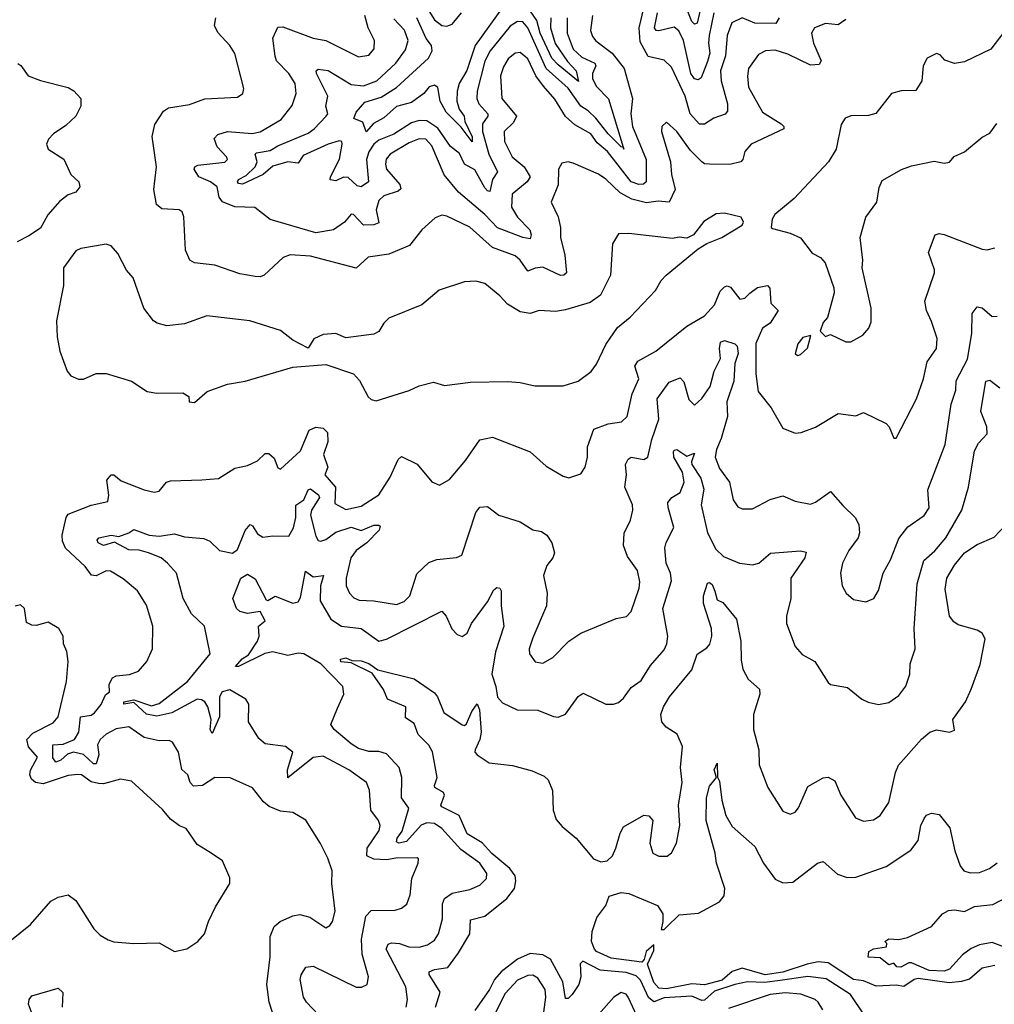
# Model space of a CAD drawing. Extents: x 1843161 to 1959474, y 907081 to 1016326.
# Tile 184 of 256: x 1866732 to 1870593, y 981726 to 985628. Entities that reach past the tile are written whole.
import ezdxf

# ---------------------------------------------------------------- set-up
doc = ezdxf.new("R2010")
doc.units = 0

msp = doc.modelspace()

# ---------------------------------------------------------------- linework, layer by layer
at = {"layer": '0CON20XD'}
for points in [[(1869741.1, 985635), (1869727.3, 985612.7), (1869645, 985613.5), (1869595, 985635.2), (1869553.9, 985615), (1869535.2, 985565), (1869527.9, 985485), (1869509.1, 985425), (1869511.7, 985385), (1869536.4, 985295), (1869536.2, 985265), (1869526.9, 985253.1), (1869482.4, 985237.6), (1869445, 985214.5), (1869425, 985213.9), (1869388, 985255), (1869369.2, 985325), (1869315, 985440), (1869285, 985467.3), (1869222.2, 985482.2), (1869190.8, 985540.8), (1869186.1, 985595), (1869216.8, 985725)], [(1868333.3, 985695), (1868375, 985627.4), (1868405, 985604.6), (1868425, 985602.3), (1868445, 985610), (1868482.8, 985655)], [(1868835.9, 985635), (1868835.4, 985595), (1868854.1, 985534.1), (1868902.2, 985462.2), (1868937.3, 985425), (1868946.5, 985383.5), (1868865, 985448.7), (1868840.9, 985475), (1868794.5, 985575), (1868780.4, 985625), (1868725, 985706.2)], [(1868651, 985685), (1868536.2, 985525), (1868504, 985426), (1868473.1, 985375), (1868465.3, 985344.7), (1868464.6, 985305), (1868473.1, 985273.1), (1868493, 985245), (1868495.3, 985224.7), (1868525, 985164.2), (1868525, 985143.8), (1868481.6, 985201.6), (1868421.8, 985261.8), (1868398.5, 985305), (1868389.2, 985359.2), (1868375, 985368.5), (1868355, 985361.6), (1868333.8, 985335), (1868285, 985300), (1868225, 985283.3), (1868175, 985238.6), (1868133.5, 985216.5), (1868105, 985183.3), (1868092.1, 985222.1), (1868056.6, 985236.6), (1868065, 985260.8), (1868099.1, 985300.9), (1868165, 985320.3), (1868225, 985359.6), (1868352, 985475), (1868365.9, 985505), (1868364.3, 985525), (1868342.9, 985552.9), (1868305.4, 985635)], [(1869481.9, 985655), (1869463.6, 985565), (1869460.5, 985535), (1869466.2, 985495), (1869457.5, 985462.5), (1869432.2, 985397.8), (1869420.8, 985389.2), (1869405, 985392.9), (1869390.7, 985415), (1869362.2, 985545), (1869343.6, 985583.6), (1869325, 985597.8), (1869265, 985583.5), (1869253.8, 985585), (1869246.7, 985595), (1869259.4, 985655)], [(1869427.6, 985665), (1869415.8, 985614.2), (1869405, 985609.6), (1869395, 985620.5), (1869377.2, 985667.2)], [(1867382.9, 984847.1), (1867376.5, 984866.5), (1867364.5, 984874.5), (1867295, 984877.8), (1867274.6, 984895), (1867263.8, 984955), (1867273.8, 985045), (1867257.1, 985165), (1867267.4, 985212.6), (1867302.2, 985265), (1867321.7, 985278.3), (1867405, 985291.5), (1867465.9, 985314.1), (1867595, 985320.6), (1867616, 985335), (1867620, 985355), (1867585, 985494), (1867565, 985525.7), (1867517.6, 985577.6), (1867503.5, 985605), (1867509.4, 985635)], [(1870005, 985629.1), (1869975, 985607.7), (1869925, 985613.1), (1869880.8, 985595), (1869869.6, 985575), (1869876.7, 985535), (1869908.1, 985465), (1869899.3, 985450.7), (1869865, 985447.5), (1869775, 985491.9), (1869725, 985507.4), (1869686.7, 985505), (1869659.5, 985490.5), (1869620, 985435), (1869615.3, 985404.7), (1869619.9, 985359.9), (1869675, 985261.8), (1869749.1, 985215), (1869758.9, 985205), (1869759.2, 985195), (1869629.6, 985135), (1869604.7, 985105.3), (1869596.6, 985073.4), (1869588.8, 985065), (1869545, 985054.7), (1869465.3, 985055.3), (1869445, 985056.9), (1869435, 985065.3), (1869390.2, 985110.2), (1869335, 985184.6), (1869295, 985222), (1869276, 985205), (1869274.5, 985185), (1869311.2, 985065), (1869314.3, 985015), (1869329.7, 984955), (1869305, 984904.6), (1869261.3, 984908.7), (1869215, 984902.1), (1869157.2, 984917.2), (1869111.8, 984941.8), (1869055, 984995.8), (1869025, 985016.1), (1868925, 985059.4), (1868905, 985064.3), (1868880, 985060), (1868866.9, 985035), (1868866.2, 984973.8), (1868838, 984905), (1868865, 984846.7), (1868874.6, 984805), (1868875.4, 984764.6), (1868892.1, 984695), (1868898.2, 984625), (1868888, 984615), (1868875, 984614.3), (1868805, 984647.1), (1868775, 984643.6), (1868745, 984631.8), (1868714.7, 984675), (1868695, 984692), (1868605, 984725.7), (1868515, 984805.4), (1868425, 984849.1), (1868405, 984853.3), (1868377.8, 984842.2), (1868325, 984795.8), (1868276.6, 984733.4), (1868195, 984698.2), (1868113, 984687), (1868065, 984642.9), (1867885, 984690.4), (1867803.4, 984696.6), (1867776.7, 984685), (1867701.2, 984615), (1867685, 984608.6), (1867665, 984610.6), (1867605, 984621.1), (1867505, 984655.5), (1867425, 984664.4), (1867405.8, 984675), (1867389.6, 984715), (1867382.9, 984847.1)], [(1869001.1, 985645), (1868994.3, 985585), (1869001.3, 985561.3), (1869014.5, 985544.5), (1869079.4, 985495), (1869127.1, 985435), (1869159.6, 985315), (1869153.4, 985255), (1869160, 985205), (1869214.3, 985074.3), (1869214.5, 984985), (1869203.5, 984976.5), (1869185.2, 984974.8), (1869155, 984985.2), (1869060.6, 985105), (1869019.7, 985139.7), (1868995, 985175.8), (1868931.6, 985211.6), (1868895, 985244.2), (1868852.7, 985312.7), (1868806.8, 985365), (1868777.2, 985405), (1868745, 985472.8), (1868715, 985498.2), (1868695, 985495.8), (1868667.1, 985472.9), (1868648.7, 985441.3), (1868637.6, 985405), (1868642.5, 985315), (1868700.4, 985245), (1868689, 985221), (1868651.2, 985185), (1868653.5, 985145), (1868682.8, 985085), (1868731.1, 985045), (1868754.1, 985005), (1868743.1, 984985), (1868683.8, 984936.2), (1868681.2, 984885), (1868705, 984846), (1868753.5, 984795), (1868758.6, 984775), (1868755, 984760), (1868725.8, 984764.2), (1868625, 984802.8), (1868575, 984856.5), (1868471.2, 984945), (1868413.6, 985013.6), (1868365, 985128.1), (1868341.9, 985155), (1868315, 985155.9), (1868275, 985140.2), (1868199.7, 985095), (1868184.7, 985075), (1868180.9, 985055), (1868186, 985035), (1868238.2, 984975), (1868241.8, 984958.2), (1868231.7, 984948.3), (1868175, 984929.5), (1868155, 984911.5), (1868144.8, 984875), (1868155, 984822.9), (1868135, 984815.3), (1868095, 984814.3), (1868055, 984856.5), (1868045, 984857.1), (1868018.5, 984825), (1867975, 984795.4), (1867905, 984783.8), (1867725, 984835.6), (1867663.6, 984883.6), (1867585, 984885.8), (1867535.7, 984905.7), (1867522.7, 984925), (1867514.6, 984965), (1867487.9, 984985), (1867442.5, 985005), (1867423.6, 985035), (1867425.7, 985045), (1867438.4, 985051.6), (1867545, 985063.9), (1867556, 985074), (1867552.2, 985085), (1867514, 985124), (1867503.4, 985156.6)], [(1867503.4, 985156.6), (1867517.7, 985172.3), (1867555, 985184.3), (1867653.1, 985176.9), (1867685, 985183.5), (1867767.6, 985232.4), (1867811.7, 985288.3), (1867828, 985335), (1867824.3, 985375), (1867798, 985415), (1867749.8, 985465), (1867743.9, 985483.9), (1867734.7, 985555), (1867755, 985597.8), (1867775, 985600), (1867895, 985554.6), (1867945, 985545.4), (1868075, 985481.2), (1868115, 985487.3), (1868137, 985513), (1868137.3, 985545), (1868112.8, 985595), (1868099.7, 985645)], [(1868901.1, 985635), (1868901.4, 985575), (1868925, 985511.6), (1868959, 985479), (1869011.2, 985455), (1869014.3, 985445), (1869001.5, 985415), (1869001.2, 985395), (1869015.9, 985365), (1869064.4, 985314.4), (1869122.7, 985123.4), (1869125.4, 985114.6), (1869122.7, 985123.4), (1869115, 985124.7), (1869063.2, 985175), (1869015, 985237.2), (1868985, 985266.6), (1868955, 985284.8), (1868905, 985356.9), (1868818.3, 985435), (1868745, 985596.1), (1868725, 985619.3), (1868705, 985620.5), (1868675, 985601.9), (1868596.4, 985505), (1868575, 985463.5), (1868544.8, 985345), (1868543.7, 985315), (1868550.7, 985295), (1868587.5, 985255), (1868586.8, 985245), (1868566.2, 985215), (1868565.8, 985185), (1868591.2, 985095), (1868624.8, 985025), (1868605.6, 984995), (1868595, 984947.5), (1868585, 984949.6), (1868575, 984962.1), (1868535, 985032.7), (1868494.7, 985055), (1868475, 985097.8), (1868438.9, 985125), (1868388.6, 985198.6), (1868345, 985227.6), (1868315, 985228.7), (1868285, 985219.8), (1868215, 985174.1), (1868155, 985150.7), (1868135, 985135.2), (1868115, 985104.1), (1868105.6, 985074.4), (1868113.7, 984985), (1868085, 984965.7), (1868069.3, 984969.3), (1868033.1, 985003.1), (1868015, 985003.4), (1867985, 984989), (1867962.9, 984992.9), (1867963.5, 985005), (1867999.1, 985075), (1868010.4, 985135), (1868008.5, 985145), (1867998.5, 985148.5), (1867955, 985134.8), (1867855, 985090), (1867835, 985059.7), (1867795, 985064.2), (1867735, 985048.1), (1867697.4, 985015), (1867615, 984976.7), (1867599.1, 984979.1), (1867594.8, 984985), (1867599.2, 984995), (1867629.4, 985010.6), (1867665.6, 985044.4), (1867673.7, 985065), (1867665.4, 985095), (1867669.9, 985100.1), (1867725, 985109.6), (1867755, 985127.9), (1867875, 985178.8), (1867899.2, 985195), (1867946.9, 985245), (1867953.1, 985255), (1867945.5, 985285), (1867953.1, 985325), (1867907.8, 985415), (1867907.5, 985425), (1867915, 985432.5), (1867955, 985426), (1868045, 985371), (1868095, 985365.8), (1868146.6, 985385), (1868222.6, 985455), (1868261.1, 985508.9), (1868271.9, 985545), (1868256.8, 985586.8), (1868215, 985630.8)], [(1870630.9, 985579.1), (1870579.2, 985510.8), (1870475, 985460.8), (1870435, 985454), (1870397.7, 985467.7), (1870378.8, 985488.8), (1870365, 985494), (1870328, 985475), (1870312, 985445), (1870306, 985385), (1870282.7, 985347.3), (1870224.3, 985345.7), (1870186.7, 985335), (1870124.4, 985255.6), (1870095, 985248.6), (1870025, 985247.1), (1870001.9, 985238.1), (1869987.3, 985212.7), (1869967.5, 985115), (1869936, 985065), (1869800.7, 984919.3), (1869723.6, 984856.4), (1869713, 984837), (1869710, 984805), (1869715, 984800), (1869785, 984782.5), (1869825, 984763.8), (1869872.4, 984702.4), (1869905, 984685.7), (1869923.3, 984665), (1869957.5, 984565), (1869959.2, 984545), (1869932, 984448), (1869915, 984427.5), (1869903.3, 984393.3), (1869925, 984372.5), (1869945, 984380), (1870005, 984350.8)], [(1866724.4, 985454.4), (1866736.5, 985446.5), (1866765.6, 985405.6), (1866815, 985386.7), (1866925, 985359.4), (1866946.2, 985346.2), (1866974, 985315), (1866974.5, 985285), (1866954.2, 985245.8), (1866915, 985208.8), (1866866.7, 985175), (1866847.1, 985155), (1866838.6, 985135), (1866845, 985114.4), (1866907.3, 985075), (1866934.7, 985015), (1866966.7, 984985), (1866971.1, 984965), (1866955, 984944.3), (1866925, 984934.4), (1866890.8, 984909.2), (1866843.2, 984855), (1866815, 984801.2), (1866768.7, 984771.3), (1866722.3, 984747.7)], [(1870005, 984350.8), (1870025, 984352), (1870072.7, 984377.3), (1870096.2, 984405), (1870105, 984430), (1870105.7, 984485), (1870070, 984645), (1870072.9, 984675), (1870062.2, 984765), (1870084.6, 984845.4), (1870128.6, 984905), (1870137, 984963), (1870149.1, 984990.9), (1870225.5, 985034.5), (1870265, 985049.2), (1870355, 985067.1), (1870395, 985060), (1870416.1, 985063.9), (1870434.2, 985085.8), (1870475, 985103.8), (1870545, 985162.5), (1870575, 985178), (1870603.4, 985216.6)], [(1867425, 984111.2), (1867475.6, 984154.4), (1867555, 984183.3), (1867625, 984195.8), (1867815, 984251.2), (1867945, 984262), (1868054.3, 984224.3), (1868078.8, 984198.8), (1868113.2, 984133.2), (1868125, 984122.5), (1868145, 984117.5), (1868275, 984158.6), (1868315, 984177.1), (1868371.2, 984191.2), (1868415, 984178.6), (1868518.3, 984191.7), (1868665, 984194.4), (1868715, 984190.6), (1868772.7, 984177.3), (1868885, 984176.4), (1868945, 984195.6), (1868995.9, 984234.1), (1869017.7, 984262.3), (1869055, 984340.6), (1869101.2, 984408.8), (1869150.6, 984449.4), (1869251.2, 984555), (1869273.3, 984595), (1869293.3, 984615), (1869419.8, 984720.2), (1869455, 984741.5), (1869514, 984765), (1869595, 984813.3), (1869600, 984825), (1869590, 984845), (1869525, 984860.6), (1869491.3, 984858.7), (1869442.4, 984827.6), (1869402, 984775), (1869375, 984762.5), (1869345, 984766), (1869318.8, 984761.2), (1869145, 984780.8), (1869105, 984778.8), (1869080.7, 984739.3), (1869072.5, 984615), (1869033.3, 984536.7), (1868992.5, 984507.5), (1868895, 984478.5), (1868855, 984471.4), (1868790, 984475), (1868755, 984464.3), (1868715, 984470.8), (1868665, 984500), (1868635, 984534.3), (1868575, 984582.9), (1868538.8, 984591.2), (1868495, 984588.6), (1868393.6, 984556.4), (1868325, 984498.1), (1868194.6, 984445.4), (1868175, 984426), (1868155, 984392.5), (1868135, 984381.4), (1868025, 984366.7), (1867985, 984383.8), (1867935, 984380), (1867897.3, 984362.7), (1867875, 984326.7), (1867815, 984358.6), (1867765, 984396.9), (1867644.6, 984434.6), (1867474.2, 984454.2), (1867385, 984422.9), (1867315, 984414.4), (1867276.7, 984425), (1867262, 984435), (1867224.6, 984484.6), (1867182, 984605), (1867155.4, 984635.4), (1867121.7, 984701.7), (1867095, 984732), (1867075, 984738), (1866975, 984720.8), (1866955, 984712), (1866905.7, 984645), (1866906.5, 984575), (1866878.6, 984435), (1866881.2, 984371.2), (1866892, 984315), (1866920, 984235), (1866935, 984216.7), (1866965, 984203.3), (1866985, 984203.8), (1867035, 984226), (1867075, 984226.2), (1867175.6, 984195.6), (1867237.5, 984155), (1867275, 984147.8), (1867379.2, 984149.2), (1867402.5, 984135), (1867403.8, 984113.8), (1867425, 984111.2)], [(1867747.5, 981652.5), (1867720, 981735), (1867711.8, 981805), (1867724.5, 981915), (1867724.4, 981995), (1867740, 982035), (1867764, 982055), (1867815, 982077.5), (1867841.9, 982081.9), (1867881.5, 982071.5), (1867945, 982030), (1867960.9, 982039.1), (1867971.4, 982055), (1867981.8, 982095), (1867968.5, 982205), (1867970, 982255), (1867952.5, 982305), (1867924.2, 982364.2), (1867865.4, 982455.4), (1867815, 982486.9), (1867765, 982491.9), (1867720.8, 982510.8), (1867698, 982528), (1867655, 982584.4), (1867565.8, 982624.2), (1867505, 982625.6), (1867456.9, 982593.1), (1867420.8, 982590.8), (1867407.6, 982605), (1867398.1, 982635), (1867375, 982656.2), (1867361.1, 982725), (1867337.1, 982765), (1867325, 982771.5), (1867285, 982770.6), (1867225, 982783.2), (1867165, 982825.5), (1867115, 982817.3), (1867075, 982797.2), (1867050.7, 982775), (1867041, 982755), (1867045.6, 982715), (1867035, 982679.1), (1867025, 982678.9), (1866985.7, 982715.7), (1866945.1, 982725.1), (1866922.2, 982717.8), (1866895, 982693.5), (1866875, 982685.6), (1866863.2, 982703.2), (1866863.3, 982755), (1866905, 982756.8), (1866949, 982775), (1866966.4, 982805), (1866973.7, 982865), (1867015, 982872.4), (1867029.2, 982880.8), (1867055, 982914.4), (1867072.5, 982952.5), (1867088.6, 982965), (1867087.3, 982995), (1867100.3, 983019.7), (1867115, 983027.7), (1867166.8, 983033.2), (1867203.6, 983046.4), (1867235.8, 983084.2), (1867258, 983135), (1867259.7, 983225), (1867235, 983308), (1867199.4, 983365), (1867142.6, 983412.6), (1867092.4, 983442.4), (1867075, 983443.6), (1867035, 983424.1), (1867017.4, 983427.4), (1866991.2, 983461.2), (1866913.8, 983533.8), (1866902.1, 983562.1), (1866900.8, 983585), (1866916.2, 983655), (1866925, 983668), (1867015, 983704), (1867081.2, 983718.8), (1867085.6, 983744.4), (1867077.1, 983802.9), (1867095, 983824), (1867105, 983824.2), (1867135, 983801.1), (1867225, 983764.4), (1867265, 983756), (1867285, 983759.2), (1867314.2, 983795), (1867329.8, 983800.2), (1867454.1, 983804.1), (1867519.7, 983810.3), (1867585, 983850.9), (1867635, 983860.9), (1867675, 983880), (1867705, 983909.5), (1867718.7, 983908.7), (1867740.3, 983890.3), (1867755, 983852.5), (1867765, 983846.7), (1867845, 983919.2), (1867879.2, 984000.8), (1867905, 984013.2), (1867935, 984009.6), (1867951.7, 983991.7), (1867953.3, 983955), (1867936.1, 983905), (1867952.5, 983855), (1867940.6, 983825), (1867983, 983775), (1867980.9, 983710.9), (1868025, 983686.9), (1868085, 983699.7), (1868155, 983745.5), (1868200.4, 983815), (1868231.1, 983885), (1868245, 983896.9), (1868306.9, 983866.9), (1868365, 983796.2), (1868395, 983783.8), (1868435, 983806), (1868498.8, 983881.2), (1868555, 983962.5), (1868605, 983974.3), (1868755, 983916), (1868818.3, 983858.3), (1868885, 983819.2), (1868907.3, 983812.7), (1868955, 983828), (1868972.2, 983855), (1868981.2, 983895), (1868982.1, 983935), (1869007.5, 984005), (1869063.6, 984026.4), (1869116.1, 984033.9), (1869138.5, 984055), (1869158.6, 984145), (1869184.6, 984205), (1869169.1, 984255), (1869181.8, 984275), (1869252.2, 984315), (1869375, 984413.8), (1869445, 984453.8), (1869485, 984497.8), (1869507.9, 984552.1), (1869525, 984569.6), (1869535, 984573.1), (1869547.9, 984567.9), (1869585, 984520), (1869605, 984524.5), (1869625, 984543.8), (1869655, 984567.2), (1869695, 984574.4), (1869703.7, 984563.7), (1869708.4, 984505), (1869737.5, 984475), (1869705, 984425.9), (1869674.7, 984405), (1869648.4, 984345), (1869648.2, 984225), (1869658.5, 984155), (1869709.5, 984089.5), (1869755, 984008.8), (1869805, 983989.4), (1869828, 983992), (1869885, 984013.1), (1869975, 984067.5), (1870045, 984058), (1870075, 984072), (1870165, 984027.5), (1870176.7, 984015), (1870195, 983970), (1870205, 983970), (1870285.4, 984125), (1870312.5, 984205), (1870327.6, 984272.4), (1870364.4, 984325), (1870366.5, 984365), (1870345, 984432), (1870324.6, 984475), (1870317.6, 984512.4), (1870355.8, 984625), (1870356.8, 984636.8), (1870332.9, 984705), (1870359.2, 984775), (1870375, 984781.1), (1870395, 984777.3), (1870545, 984718.5), (1870565, 984715.6), (1870595, 984724.3)], [(1867915.8, 981685), (1867868.1, 981735), (1867856.7, 981755), (1867843.3, 981825), (1867846.9, 981843.1), (1867866.4, 981873.6), (1867895, 981877.8), (1868065, 981794.6), (1868086.1, 981793.9), (1868109.2, 981805), (1868114.4, 981835), (1868088.7, 981925), (1868086.2, 981985), (1868103.9, 982076.1), (1868125, 982098.5), (1868220.3, 982099.7), (1868245, 982107.1), (1868266.5, 982123.5), (1868279.7, 982160.3), (1868286.4, 982225), (1868311.2, 982285), (1868312.5, 982302.5), (1868306.7, 982306.7), (1868222.5, 982305), (1868185, 982299.4), (1868135, 982301.4), (1868107.9, 982315), (1868108.8, 982345), (1868156.9, 982415), (1868160, 982435), (1868153.6, 982455), (1868123.8, 982495), (1868117.8, 982575), (1868106, 982605), (1868036.7, 982655), (1867935, 982710), (1867895, 982704.7), (1867795, 982623.3), (1867793.3, 982655), (1867814.5, 982725), (1867785, 982748.1), (1867705, 982758.6), (1867679.8, 982779.8), (1867639.1, 982845), (1867639.5, 982915), (1867628.6, 982935), (1867565, 982971.8), (1867535, 982964.5), (1867524, 982945), (1867523.9, 982865), (1867495, 982799.5), (1867487.2, 982815), (1867490.8, 982855), (1867477.7, 982905), (1867465.5, 982925), (1867452.8, 982932.8), (1867435, 982935.2), (1867335, 982881.2), (1867275, 982868.5), (1867235, 982876.2), (1867185, 982922), (1867144.5, 982915), (1867145, 982925.2), (1867185, 982932.5), (1867255, 982908.8), (1867285, 982918), (1867396.6, 983005), (1867487.1, 983115), (1867464.3, 983225), (1867413.4, 983273.4), (1867380, 983335), (1867353.3, 983435), (1867317.6, 983475), (1867292.3, 983495), (1867243.2, 983515), (1867205.6, 983525.6), (1867165, 983527.2), (1867107.6, 983557.6), (1867065, 983544.8), (1867043, 983555), (1867039.4, 983565), (1867045.8, 983575), (1867094.8, 983584.8), (1867125, 983580.3), (1867164.5, 983595), (1867185, 983607.8), (1867244.8, 983584.8), (1867285, 983581), (1867345, 983590.4), (1867385, 983578.5), (1867462.1, 983572.1), (1867485, 983562), (1867523.8, 983525), (1867575, 983513.6), (1867595, 983528.6), (1867625, 983604.4), (1867645, 983628), (1867655, 983622.5), (1867675, 983591.2), (1867695, 983577.3), (1867735, 983583.1), (1867798.1, 983581.9), (1867817.3, 983615), (1867826.2, 983655), (1867826.4, 983703.6), (1867857.9, 983725), (1867875, 983765.4), (1867885, 983768.8), (1867915.5, 983745.5), (1867920.6, 983735), (1867889, 983685), (1867884.8, 983665), (1867905, 983582), (1867915, 983564.5), (1867925, 983561.2), (1867945, 983567.8), (1867985, 983597.4), (1868045, 983617), (1868085, 983603.9), (1868135, 983624.6), (1868155.5, 983625.5), (1868160.5, 983620.5), (1868156.2, 983605), (1868107.6, 983555), (1868064.9, 983525.1), (1868044.2, 983495), (1868025.9, 983415), (1868025.9, 983385), (1868038.5, 983355), (1868056.5, 983336.5), (1868077.1, 983327.1), (1868135.3, 983325.3), (1868225, 983311.1), (1868255, 983322.7), (1868278.2, 983345), (1868305, 983432.5), (1868353.4, 983476.6), (1868385, 983489.2), (1868462.9, 983497.1), (1868483.6, 983506.4), (1868539.4, 983675), (1868555, 983696), (1868585, 983698.8), (1868630, 983665), (1868715, 983637.9), (1868765, 983606.9), (1868799.8, 983599.8), (1868820.8, 983585), (1868840.6, 983555), (1868850.5, 983515), (1868844.4, 983495), (1868821.1, 983465), (1868807.8, 983425), (1868822.1, 983355), (1868819.6, 983305), (1868765, 983178), (1868750.6, 983135), (1868751.4, 983115), (1868773.9, 983083.9), (1868805, 983077.8), (1868845, 983101.1), (1868907.5, 983165), (1868955, 983197.5), (1869095, 983255.6), (1869136.8, 983263.2), (1869155, 983283.3), (1869186.7, 983375), (1869189.3, 983400.7), (1869179.4, 983445), (1869140.5, 983500.5), (1869124.8, 983545), (1869127.1, 983592.9), (1869151.8, 983645), (1869161.8, 983685), (1869160, 983705), (1869129.5, 983775), (1869136.5, 983825), (1869132.3, 983865), (1869142.9, 983887.1), (1869155, 983893.8), (1869205, 983885.5), (1869220.6, 983895), (1869236.5, 983965), (1869264.8, 984045), (1869258.4, 984125), (1869305, 984191.8), (1869348.5, 984208.5), (1869363.4, 984193.4), (1869383, 984123), (1869405, 984100), (1869435, 984126.2), (1869467.3, 984175), (1869483.3, 984235), (1869509.3, 984285), (1869504.4, 984325), (1869509.3, 984350.7), (1869525, 984357.2), (1869565, 984344.1), (1869575, 984334.4), (1869578.9, 984305), (1869565.5, 984265), (1869561, 984195), (1869534.2, 984114.2), (1869536.1, 984055), (1869511.6, 983968.4), (1869492.5, 983925), (1869487.8, 983895), (1869505, 983849.2), (1869544, 983795), (1869559.2, 983725), (1869577.6, 983697.6), (1869595, 983689.4), (1869635, 983690), (1869705, 983726.4), (1869755, 983741.5), (1869805, 983720.6), (1869865, 983708.1), (1869885, 983715.6), (1869945, 983758), (1869993.1, 983703.1), (1870044, 983654), (1870056.2, 983626.2), (1870058.9, 983595), (1870054.3, 983575), (1870017.1, 983525), (1869992.2, 983475), (1869984.4, 983435), (1869990.5, 983385), (1870007.1, 983355), (1870035, 983330.8), (1870085, 983321.2), (1870116, 983335), (1870135, 983366.7), (1870152.7, 983435), (1870182.5, 983487.5), (1870215, 983572.5), (1870251.1, 983618.9), (1870315, 983663.1), (1870335, 983693.8), (1870330.3, 983765), (1870398.2, 983945), (1870422.9, 984105), (1870440.5, 984159.5), (1870442.7, 984197.3), (1870487.7, 984282.3), (1870504.1, 984385), (1870506.2, 984463.8), (1870525, 984490), (1870545, 984485.5), (1870585, 984451.8), (1870605, 984452.7)], [(1869815, 984297.5), (1869825, 984301.2), (1869853.8, 984326.2), (1869866.7, 984376.7), (1869835, 984368.8), (1869815, 984343.3), (1869804.2, 984304.2), (1869815, 984297.5)], [(1867924.1, 983384.1), (1867922.4, 983325), (1867965, 983252.2), (1868006.7, 983225), (1868085, 983215.3), (1868155, 983164.7), (1868185, 983172.7), (1868405, 983283.8), (1868422, 983265), (1868444.4, 983214.4), (1868465, 983191.2), (1868485, 983183.3), (1868505, 983197.5), (1868521.8, 983235), (1868585, 983321.5), (1868610.7, 983369.3), (1868622.7, 983377.3), (1868634.7, 983374.7), (1868640, 983365), (1868639.1, 983305), (1868650.7, 983225), (1868617.4, 983122.6), (1868602.4, 983035), (1868619.1, 982985), (1868625, 982944), (1868645, 982920.6), (1868702.7, 982892.7), (1868785, 982892.5), (1868846.8, 982866.8), (1868865, 982864.3), (1868894.3, 982875.7), (1868945, 982946.2), (1868965, 982958.8), (1869055, 982916), (1869085, 982915.8), (1869105, 982922.9), (1869125, 982939.4), (1869155, 982982.2), (1869195, 983010), (1869231.4, 983068.6), (1869285, 983131.4), (1869296.1, 983155), (1869300.3, 983185), (1869280.4, 983295), (1869314, 983405), (1869310.4, 983435), (1869293.9, 983475), (1869288.4, 983535), (1869293.2, 983556.8), (1869323.7, 983616.3), (1869300.9, 983695), (1869300.5, 983715), (1869315.3, 983734.7), (1869348.5, 983755), (1869364.3, 983795), (1869357.7, 983835), (1869323.8, 983895), (1869322.5, 983915), (1869325, 983922), (1869335, 983924.4), (1869375, 983898.1), (1869405, 983910), (1869393.5, 983876.5), (1869395.7, 983865), (1869430.8, 983810.8), (1869442.7, 983767.3), (1869432.6, 983705), (1869457.4, 983595), (1869489.9, 983529.9), (1869520.5, 983500.5), (1869583.8, 983473.8), (1869635, 983467.2), (1869661.1, 983475), (1869706.6, 983513.4), (1869825, 983523.8), (1869848.6, 983518.6), (1869843.1, 983495), (1869787.7, 983415), (1869787.8, 983335), (1869770, 983265), (1869770, 983235), (1869805, 983144), (1869832.8, 983112.8), (1869882.5, 983085), (1869935, 983001.2), (1869945, 982994), (1870011.7, 982981.7), (1870068.8, 982935), (1870093.7, 982923.7), (1870135, 982914.3), (1870175, 982922.9), (1870215, 982950), (1870243.5, 982986.5), (1870259.2, 983035), (1870260.4, 983075), (1870280, 983135), (1870276.5, 983215), (1870287.2, 983392.8), (1870314.7, 983485), (1870357.4, 983522.6), (1870401.9, 983575), (1870464.6, 983685), (1870491.3, 983775), (1870515, 983920), (1870530.4, 983949.6), (1870565, 983986.7), (1870563.5, 984015), (1870539.9, 984075), (1870559.4, 984195), (1870575, 984199.5), (1870615, 984169.4)], [(1868379.3, 981715), (1868398.1, 981775), (1868354.6, 981845), (1868354.4, 981855), (1868375.8, 981864.2), (1868428.4, 981871.6), (1868470.1, 981929.9), (1868515.7, 982005), (1868518.3, 982061.7), (1868575, 982075.2), (1868661.6, 982145), (1868692.6, 982185), (1868698.4, 982215), (1868695.2, 982235), (1868673.5, 982265), (1868603.4, 982323.4), (1868565, 982366.1), (1868505, 982402.3), (1868472.9, 982475), (1868405, 982508.6), (1868401.2, 982515), (1868415.6, 982555), (1868410.8, 982565), (1868377.5, 982585), (1868375, 982593.3), (1868385.6, 982625), (1868367.4, 982727.4), (1868353.4, 982753.4), (1868311.1, 982795), (1868295, 982839.2), (1868261.1, 982861.1), (1868262.5, 982905), (1868189.6, 982935), (1868174, 982974), (1868128.7, 983038.7), (1868045, 983079.2), (1868005, 983082.9), (1868003.4, 983093.4), (1868025, 983099.6), (1868048.3, 983088.3), (1868085, 983087.5), (1868115, 983076.7), (1868151.7, 983051.7), (1868295, 983015.5), (1868375, 982961.1), (1868387.9, 982945), (1868412.1, 982882.1), (1868485, 982833.5), (1868495, 982830.8), (1868502.5, 982837.5), (1868522.9, 982887.1), (1868545, 982916.7), (1868553.4, 982893.4), (1868560.2, 982805), (1868554.8, 982775), (1868536.5, 982735), (1868535.7, 982725), (1868544.2, 982715), (1868592.7, 982682.7), (1868685, 982673.1), (1868762.1, 982652.1), (1868810.3, 982630.3), (1868825.4, 982615.4), (1868843.7, 982573.7), (1868846.4, 982495), (1868858.1, 982458.1), (1868881.1, 982431.1), (1868937.1, 982385), (1869005, 982302.9), (1869035, 982291.4), (1869060, 982295), (1869080.8, 982315), (1869094.5, 982345.5), (1869111.1, 982405), (1869125, 982430), (1869205, 982475.7), (1869225, 982473.8), (1869240, 982455), (1869228.2, 982365), (1869240, 982325), (1869265, 982314), (1869296.8, 982313.2), (1869315, 982326.2), (1869334.6, 982365.4), (1869348, 982435), (1869342.2, 982515), (1869356.2, 982605), (1869349.6, 982665), (1869358.1, 982748.1), (1869336.8, 982796.8), (1869294, 982824), (1869275.7, 982845), (1869271.9, 982875), (1869282.2, 982905), (1869306.9, 982945), (1869395, 983052), (1869416.5, 983113.5), (1869455, 983138.6), (1869466.3, 983153.7), (1869474, 983185), (1869473.2, 983215), (1869441.2, 983315), (1869440.7, 983345), (1869456.7, 983395), (1869465, 983397.3), (1869475, 983389.5), (1869486.7, 983363.3), (1869495, 983328.8), (1869518.1, 983318.1), (1869572.6, 983252.6), (1869589.4, 983165), (1869590.3, 983090.3), (1869596.9, 983055), (1869618.6, 983015), (1869662.9, 982975), (1869664.3, 982955), (1869639.4, 982875), (1869640, 982815), (1869660, 982735), (1869661.5, 982675), (1869695.6, 982585), (1869755, 982491.2), (1869785, 982479.2), (1869805, 982488), (1869818.1, 982505), (1869855, 982589.2), (1869915, 982624), (1869935, 982626), (1869961.7, 982611.7), (1869985.5, 982555), (1870042.9, 982465), (1870075, 982451.5), (1870115, 982457.3), (1870140.6, 982475), (1870175, 982525.8), (1870202, 982645), (1870214, 982674), (1870305, 982777.1), (1870338, 982805), (1870365, 982813.3), (1870415.8, 982804.2), (1870435, 982812.5), (1870429.2, 982855), (1870479.2, 982925), (1870502, 982975), (1870536.8, 983073.2), (1870557.1, 983175), (1870545, 983196.9), (1870525, 983208.5), (1870450.1, 983230.1), (1870432.4, 983242.4), (1870416.5, 983265), (1870399.1, 983370.9), (1870405.4, 983415), (1870435, 983466.4), (1870475, 983515.6), (1870525, 983547.8), (1870592.6, 983577.4), (1870637.1, 983625)], [(1868263.1, 981715), (1868268.5, 981745), (1868262.7, 981795), (1868184.2, 981945), (1868192.3, 981965), (1868205, 981970.2), (1868236.9, 981966.9), (1868274.1, 981954.1), (1868315, 981952.5), (1868347.6, 981962.4), (1868375, 981980.8), (1868391.8, 982005), (1868407.6, 982065), (1868406.7, 982125), (1868414.6, 982145), (1868445, 982166.1), (1868515, 982180.8), (1868555, 982198.5), (1868581.2, 982225), (1868582.5, 982245), (1868554.6, 982285), (1868479.7, 982339.7), (1868405, 982423.4), (1868375, 982443.3), (1868345, 982445.6), (1868323.3, 982436.7), (1868265, 982371.1), (1868235, 982364.9), (1868225, 982370.8), (1868228.1, 982385), (1868247.6, 982412.4), (1868274, 982504), (1868244.7, 982545), (1868246.7, 982625), (1868235.6, 982665), (1868185, 982718.2), (1868155, 982727.9), (1868115, 982727.5), (1868075, 982740), (1868045, 982758), (1867977.7, 982815), (1867965.4, 982835), (1867990.8, 982899.2), (1868015.8, 982955), (1868012.5, 982985), (1867925.6, 983075), (1867858.6, 983115), (1867835, 983118.4), (1867795, 983108.8), (1867735, 983123.6), (1867704.1, 983115.9), (1867598.8, 983065), (1867587.5, 983065), (1867613.6, 983095), (1867638.8, 983111.2), (1867674.5, 983165.5), (1867681.2, 983185), (1867678.1, 983225), (1867704.4, 983245.6), (1867685, 983282.7), (1867635, 983275.2), (1867605, 983283.3), (1867591.4, 983295), (1867576.2, 983335), (1867608.8, 983415), (1867635, 983431.1), (1867665, 983412.5), (1867708.6, 983328.6), (1867715, 983325.8), (1867745, 983343.1), (1867815, 983315.4), (1867835, 983321.2), (1867845, 983337.8), (1867865, 983443.3), (1867895, 983420), (1867935.7, 983425.7), (1867924.1, 983384.1)], [(1866693.3, 981976.7), (1866775, 982042.2), (1866855.8, 982135), (1866885, 982151.4), (1866925, 982160), (1866955, 982138), (1867026, 982025), (1867050.9, 982000.9), (1867082.4, 981982.4), (1867105, 981974.4), (1867185, 981967.5), (1867285, 981970), (1867346.1, 981936.1), (1867395, 981945.8), (1867438, 981975), (1867464, 982005), (1867480, 982055), (1867507.8, 982112.2), (1867564.2, 982205), (1867565, 982227.5), (1867535.8, 982295), (1867487.3, 982327.3), (1867435, 982360), (1867392.5, 982422.5), (1867365, 982433.5), (1867329.6, 982459.6), (1867298.3, 982498.3), (1867175, 982610.6), (1867132.1, 982617.9), (1867065, 982600), (1867045, 982601.1), (1867015, 982608.2), (1866976.7, 982635), (1866962.4, 982637.6), (1866925, 982632.9), (1866825, 982600), (1866795, 982605.2), (1866778.6, 982618.6), (1866772.4, 982635), (1866775.5, 982654.5), (1866803.5, 982705), (1866766.7, 982746.7), (1866760.8, 982775), (1866785, 982801.2), (1866865, 982841.8), (1866885, 982865.7), (1866917.3, 983005), (1866924.4, 983085), (1866919.4, 983125), (1866905.8, 983155), (1866904.4, 983185), (1866886.9, 983215), (1866845, 983240), (1866797, 983227), (1866780.7, 983229.3), (1866759.3, 983239.3), (1866751.2, 983295), (1866735, 983308.8), (1866715, 983303.8)], [(1870595, 981879.8), (1870545, 981869.7), (1870495, 981826.3), (1870463.2, 981816.8), (1870415, 981810.9), (1870291.7, 981828.3), (1870275.4, 981824.6), (1870235, 981796.7), (1870205, 981802.7), (1870125, 981797.6), (1870075, 981819.2), (1870035, 981824.4), (1869935, 981890.9), (1869895, 981894.4), (1869852.5, 981885), (1869755, 981853.1), (1869685, 981843.3), (1869595, 981869.7), (1869555, 981856.8), (1869515, 981821.9), (1869445, 981803.6), (1869395, 981807.9), (1869295, 981787.3), (1869265, 981790.5), (1869245, 981812.5), (1869220, 981885), (1869245, 981939.4), (1869245, 981961.4), (1869213.7, 981935), (1869206.6, 981903.4), (1869197, 981893), (1869075, 981909.6), (1869017.3, 981935), (1869009.6, 981945), (1868997.5, 981975), (1869000, 982015), (1869019.3, 982070.7), (1869055, 982117.5), (1869068, 982155), (1869115, 982169), (1869145, 982165.2), (1869258.5, 982118.5), (1869280, 982085), (1869280.8, 982055), (1869273.2, 982023.2), (1869285, 982023.3), (1869296.7, 982033.3), (1869345, 982080.8), (1869421.9, 982088.1), (1869505, 982131.9), (1869523.4, 982156.6), (1869525.5, 982185), (1869492.9, 982285), (1869487.8, 982325), (1869451.7, 982455), (1869453.6, 982545), (1869465, 982590.5), (1869493.3, 982625), (1869483.1, 982655), (1869495, 982682.5), (1869497, 982627), (1869505, 982610), (1869513.6, 982535), (1869530.4, 982475), (1869555, 982431.1), (1869645, 982351.4), (1869678.9, 982285), (1869725, 982222), (1869755, 982208), (1869795, 982210.6), (1869893.3, 982285), (1869915, 982292), (1869972.4, 982242.4), (1870010.8, 982229.2), (1870045, 982230.6), (1870165, 982271.9), (1870263.2, 982336.8), (1870291.1, 982375), (1870302.3, 982435), (1870315, 982462), (1870325, 982475.8), (1870345, 982484.4), (1870375, 982478), (1870417.5, 982425), (1870436.4, 982335), (1870458.1, 982275), (1870472.5, 982255), (1870497.2, 982247.2), (1870535, 982248.5), (1870574.3, 982265), (1870605, 982286.9)], [(1870633.1, 981953.1), (1870585, 981970.8), (1870535, 981962.4), (1870502, 981948), (1870467.6, 981922.4), (1870415.7, 981865), (1870395, 981857.7), (1870335, 981860), (1870265, 981890.8), (1870255, 981891.2), (1870223.6, 981873.6), (1870207.5, 981875), (1870195, 981890), (1870175, 981882.5), (1870140.9, 981910.9), (1870093.6, 981913.6), (1870096.7, 981935), (1870115, 981946.7), (1870166.2, 981953.8), (1870167, 981967), (1870160, 981975), (1870175, 981986.2), (1870215, 981982.5), (1870249.1, 981990.9), (1870344, 982035), (1870387.5, 982085), (1870411.7, 982098.3), (1870435, 982101.2), (1870475, 982093.6), (1870515, 982114.3), (1870588, 982122), (1870645, 982152.7)], [(1870077.3, 981685), (1870023.8, 981765), (1869926.8, 981826.8), (1869855, 981836.6), (1869745, 981821.2), (1869683, 981813), (1869615, 981814.8), (1869565, 981804.8), (1869485, 981778.8), (1869445, 981742.7), (1869435, 981741.2), (1869395, 981758.9), (1869285, 981751.4), (1869245, 981736.2), (1869223, 981753), (1869192.1, 981822.1), (1869175, 981839.2), (1869135, 981852.3), (1869031.8, 981861.8), (1868963.3, 981896.7), (1868953.3, 981886.7), (1868954.8, 981835), (1868946.8, 981805), (1868921.1, 981765), (1868905, 981750), (1868895, 981748.8), (1868883.5, 981815), (1868835.6, 981905.6), (1868805, 981923), (1868755, 981927.3), (1868705, 981905.4), (1868639.4, 981855), (1868613, 981825), (1868593.4, 981785), (1868535, 981701.5)], [(1868800, 981625), (1868816.4, 981755), (1868813.9, 981785), (1868785, 981830), (1868765, 981841.6), (1868745, 981840.5), (1868705, 981821.8), (1868655, 981769.2), (1868607.4, 981675)], [(1866779.4, 981695), (1866767.4, 981727.4), (1866769.5, 981745), (1866780.2, 981759.8), (1866885, 981790), (1866903.2, 981773.2), (1866900, 981715)], [(1869178.1, 981678.1), (1869143.5, 981755), (1869135, 981766.5), (1869115, 981773.3), (1869085.7, 981755), (1869007.5, 981665)], [(1869913.8, 981705), (1869896.2, 981735), (1869883.3, 981745), (1869826.4, 981766.4), (1869765, 981771.2), (1869705, 981765.2), (1869540.2, 981709.8)]]:
    msp.add_lwpolyline(points, dxfattribs=at)

doc.saveas('drawing.dxf')
